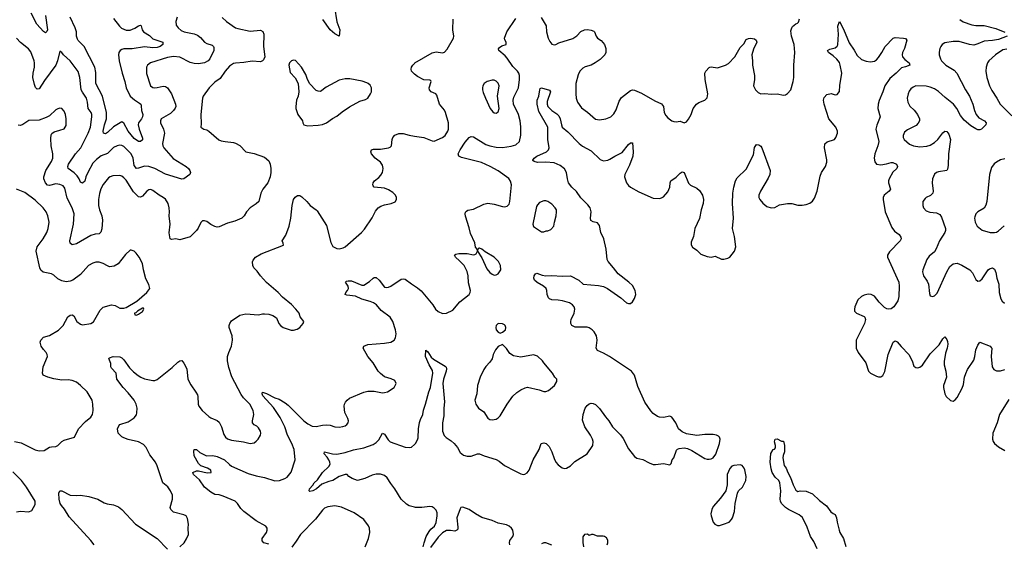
# Model space of a CAD drawing. Header units: inches. Extents: x 2220522 to 2384314, y 721474 to 893490.
# Tile 215 of 256: x 2296181 to 2305706, y 873644 to 878709. Entities that reach past the tile are written whole.
import ezdxf

# ---------------------------------------------------------------- set-up
doc = ezdxf.new("R2010")
doc.units = ezdxf.units.IN
doc.header["$MEASUREMENT"] = 0
doc.layers.add('C2897', color=7, linetype='Continuous')
doc.layers.add('C3807', color=7, linetype='Continuous')

msp = doc.modelspace()

# ---------------------------------------------------------------- linework, layer by layer
at = {"layer": 'C2897', "color": 5}
for points, elevation in [([(2296430.8, 878750), (2296450.2, 878610), (2296444.9, 878595.1), (2296430, 878580.9), (2296410, 878595.6), (2296345.9, 878665.9), (2296292.7, 878772.7)], 220), ([(2299227.1, 878830), (2299249.1, 878689.1), (2299277.1, 878610), (2299271.6, 878548.4), (2299230, 878572.7), (2299184.2, 878610), (2299113, 878710)], 260), ([(2297705.5, 878734.5), (2297690.4, 878690), (2297695.3, 878655.3), (2297715.5, 878630), (2297744.7, 878604.7), (2297773.4, 878590), (2297870, 878572.1), (2297899.6, 878559.6), (2297930, 878536.1), (2297970, 878491.4), (2297990, 878479), (2298042.3, 878462.3), (2298057.3, 878450), (2298059.3, 878439.3), (2298058.4, 878410), (2298019.6, 878330), (2298003.7, 878310), (2297970, 878290.9), (2297910, 878281.1), (2297870, 878283.7), (2297830, 878295.2), (2297730, 878346.6), (2297670, 878353.4), (2297610, 878341.8), (2297447.3, 878290), (2297418.4, 878270), (2297407.6, 878250), (2297408.4, 878188.4), (2297447, 878070), (2297470, 878051.8), (2297482, 878050), (2297510, 878051.2), (2297570, 878064.7), (2297590, 878063.6), (2297610, 878050.3), (2297650.1, 877990.1), (2297688, 877890), (2297690.2, 877870), (2297686, 877854), (2297668.8, 877830), (2297638.5, 877801.5), (2297550.4, 877750), (2297542, 877730), (2297543.1, 877710), (2297571.3, 877650), (2297581.8, 877610), (2297562.7, 877510), (2297567.1, 877487.1), (2297574.9, 877470), (2297664.8, 877364.8), (2297793, 877290), (2297813.4, 877270), (2297827.3, 877250), (2297832.1, 877232.1), (2297826, 877210), (2297770.4, 877169.6), (2297750, 877167.6), (2297590, 877214.2), (2297488.9, 877268.9), (2297430, 877289.2), (2297388.9, 877291.1), (2297330, 877271.9), (2297310, 877269.7), (2297290, 877298), (2297277.7, 877370), (2297260.3, 877410), (2297190, 877480.4), (2297170, 877491), (2297150, 877494.5), (2297124, 877490), (2297090, 877472.4), (2297030, 877413.7), (2296969.5, 877390.5), (2296922.6, 877357.4), (2296890, 877319.7), (2296840.6, 877230), (2296822, 877190), (2296810, 877146.6), (2296790, 877127), (2296770, 877136), (2296755.8, 877170), (2296737.2, 877197.2), (2296708.1, 877228.1), (2296649.5, 877270), (2296646.3, 877290), (2296654.3, 877310), (2296719.8, 877410), (2296772.2, 877470), (2296842.9, 877610), (2296865.8, 877670), (2296879.3, 877770), (2296878.7, 877790), (2296871, 877810), (2296843.9, 877850), (2296838.4, 877910), (2296828.3, 877948.3), (2296787.2, 878007.2), (2296776.8, 878030), (2296764.5, 878150), (2296746.2, 878206.2), (2296670.6, 878310.6), (2296606, 878370), (2296590, 878392.7), (2296570, 878404), (2296547.2, 878310), (2296530, 878267.1), (2296420.1, 878119.9), (2296370, 878040.9), (2296350, 878035.1), (2296333.7, 878053.7), (2296323, 878083), (2296309.8, 878150), (2296312.8, 878190), (2296325.6, 878250), (2296325.1, 878290), (2296321.7, 878310), (2296290, 878397.2), (2296265.7, 878425.7), (2296190, 878488), (2296148.8, 878528.8)], 240), ([(2298138.4, 878730), (2298180.4, 878690), (2298270, 878630.3), (2298290, 878622.4), (2298410, 878598.5), (2298510, 878608.5), (2298533.9, 878593.9), (2298543.1, 878570), (2298539, 878450), (2298552.6, 878350), (2298539.6, 878320.4), (2298530, 878309.5), (2298510, 878299.6), (2298430, 878306.6), (2298350, 878293.3), (2298270, 878289.6), (2298250, 878285.6), (2298210, 878258.7), (2298170, 878211.6), (2298119.7, 878140.3), (2298070, 878103.6), (2298012.4, 878050), (2297956.3, 877970), (2297948, 877950), (2297932.2, 877790), (2297937.3, 877702.7), (2297932, 877670), (2297962, 877650), (2297990, 877642), (2298010, 877630.5), (2298108, 877548), (2298130, 877537.6), (2298168.9, 877528.9), (2298250, 877520.5), (2298270, 877513), (2298310.2, 877490.2), (2298370, 877430.8), (2298450, 877414.9), (2298550, 877379.1), (2298590, 877342.8), (2298603.8, 877310), (2298611.6, 877270), (2298611.6, 877230), (2298604.2, 877190), (2298581.6, 877130), (2298532.4, 877070), (2298512.2, 877030), (2298495.5, 876950), (2298470, 876927), (2298410, 876889.6), (2298374.4, 876850), (2298353.4, 876810), (2298330, 876787.2), (2298261.4, 876758.6), (2298190, 876741.1), (2298110, 876704.4), (2298090, 876701.7), (2298067.7, 876707.7), (2298030, 876727.8), (2297990, 876757), (2297970, 876764.5), (2297950, 876763.7), (2297932.3, 876747.7), (2297907.1, 876692.9), (2297890.3, 876669.7), (2297830, 876609.6), (2297730, 876578.4), (2297690, 876589.3), (2297650, 876584), (2297638, 876590), (2297627.9, 876647.9), (2297637.3, 876730), (2297628.4, 876810), (2297631.1, 876850), (2297626.9, 876890), (2297616.3, 876930), (2297591, 876971), (2297569.7, 876989.7), (2297530, 877011.2), (2297470, 877056.9), (2297450, 877064.7), (2297430, 877063.6), (2297410.2, 877049.8), (2297370, 877002.6), (2297350, 876992.2), (2297330, 876994.5), (2297282.6, 877042.6), (2297210, 877155.8), (2297190, 877178.3), (2297170, 877193.7), (2297150, 877201.7), (2297081.8, 877198.2), (2297054.8, 877190), (2297040.2, 877179.8), (2296990, 877115.6), (2296967.6, 877072.4), (2296954.1, 877025.9), (2296944.6, 876970), (2296943.7, 876910), (2296952.5, 876870), (2296975.5, 876810), (2296981.7, 876770), (2296975.8, 876684.2), (2296967.5, 876652.5), (2296950, 876636.2), (2296910, 876632.6), (2296870, 876619.7), (2296730, 876540.5), (2296690, 876529.3), (2296668.2, 876548.2), (2296665.1, 876570), (2296702, 876730), (2296709, 876830), (2296689, 876890), (2296640.7, 876980.7), (2296619.2, 877079.3), (2296601.4, 877101.4), (2296570, 877114.7), (2296530, 877119.5), (2296470, 877105.3), (2296450, 877108.5), (2296430, 877129.7), (2296416.2, 877170), (2296415.3, 877190), (2296435, 877250), (2296490, 877337.6), (2296502.5, 877370), (2296502.5, 877410), (2296484.5, 877490), (2296481.7, 877558.3), (2296486.6, 877593.4), (2296493, 877607), (2296515.1, 877624.9), (2296570, 877638.4), (2296610, 877654), (2296630, 877684.7), (2296631.2, 877750), (2296622.9, 877790), (2296610, 877824), (2296589.3, 877849.3), (2296570, 877852.7), (2296550, 877846.6), (2296530, 877835.1), (2296470, 877779.5), (2296438.5, 877761.5), (2296370, 877737.7), (2296270, 877733.5), (2296210, 877693.3), (2296190, 877685.6), (2296167.2, 877687.2)], 260), ([(2297090, 878719.6), (2297145.8, 878645.8), (2297167.2, 878627.2), (2297210, 878608.8), (2297250, 878607.9), (2297295, 878625), (2297330, 878650.3), (2297350, 878656.4), (2297355.3, 878650), (2297365.2, 878610), (2297379.5, 878590), (2297436.8, 878556.8), (2297470, 878523.9), (2297566, 878490), (2297566.6, 878486.6), (2297566, 878470), (2297540.2, 878450), (2297510, 878439.6), (2297470, 878435.9), (2297390, 878446.3), (2297270, 878426.9), (2297190, 878425.7), (2297170, 878420.7), (2297151.8, 878410), (2297139.7, 878390), (2297136.9, 878370), (2297142.7, 878310), (2297171.1, 878190), (2297199.3, 878110), (2297210.2, 878050), (2297250, 877970.3), (2297292.8, 877932.8), (2297341.1, 877901.1), (2297352, 877890), (2297356.1, 877876.1), (2297359.5, 877830), (2297371.2, 877790), (2297370.2, 877770), (2297360.3, 877750), (2297330, 877712.3), (2297325.6, 877690), (2297335.8, 877650), (2297370, 877562), (2297370, 877546.6), (2297350, 877529.8), (2297330, 877529.8), (2297290, 877558.2), (2297230.6, 877630), (2297190, 877707), (2297170, 877719.3), (2297090, 877671), (2297030, 877617.1), (2297010, 877605.8), (2296991.2, 877611.2), (2296989.2, 877630), (2297001.4, 877690), (2297020.1, 877750), (2297022.2, 877810), (2296982.4, 877970), (2296916.2, 878090), (2296917, 878197), (2296907.8, 878247.8), (2296806, 878450), (2296746.7, 878506.7), (2296739.1, 878519.1), (2296731.8, 878550), (2296731.6, 878590), (2296719.3, 878630), (2296670, 878734)], 220), ([(2300000, 878182), (2299989.3, 878190), (2299972.7, 878210), (2299969.2, 878230), (2299972.7, 878250), (2299982.7, 878270), (2300000, 878286.3)], 260), ([(2297729, 873610), (2297773.2, 873650), (2297794.2, 873685.8), (2297812.7, 873730), (2297809.4, 873790), (2297814.5, 873830), (2297804.8, 873884.8), (2297790, 873909), (2297770, 873920.9), (2297670, 873946.6), (2297644, 873970), (2297636, 873990), (2297660.7, 874070), (2297658.4, 874110), (2297640.7, 874150), (2297613.6, 874190), (2297566, 874230), (2297511.9, 874391.9), (2297493.3, 874430), (2297440.3, 874500.3), (2297406, 874570), (2297378.7, 874598.7), (2297330, 874624.7), (2297230, 874648.4), (2297190, 874663.1), (2297170, 874674), (2297134.3, 874710), (2297126.3, 874750), (2297138.8, 874781.2), (2297150, 874791.7), (2297230, 874817.4), (2297290, 874858.4), (2297310, 874887.7), (2297315.4, 874904.6), (2297316, 874950), (2297307.1, 874990), (2297289.7, 875030), (2297230, 875100.5), (2297180.5, 875150), (2297121.6, 875230), (2297113.2, 875290), (2297070, 875338), (2297064, 875350), (2297062, 875382), (2297042, 875430), (2297050, 875438), (2297086, 875450), (2297150, 875447.3), (2297170, 875437.3), (2297190, 875418.8), (2297242.5, 875342.5), (2297282.4, 875302.4), (2297327, 875267), (2297354, 875250), (2297390, 875235.3), (2297470, 875217.1), (2297490, 875218), (2297510, 875228), (2297656.6, 875343.4), (2297710, 875396.3), (2297730, 875407.3), (2297750, 875411), (2297770, 875386), (2297797.1, 875330), (2297808.9, 875230), (2297835.8, 875175.8), (2297886.6, 875106.6), (2297900.7, 875080.7), (2297904.8, 875064.8), (2297906.9, 874990), (2297914, 874970), (2297946, 874930), (2298010, 874871.5), (2298030, 874857.3), (2298091.1, 874831.1), (2298110, 874816.4), (2298134.3, 874770), (2298155.5, 874695.5), (2298171.3, 874671.3), (2298190, 874655.8), (2298230, 874641.3), (2298345.3, 874625.3), (2298410, 874608.2), (2298450, 874616.3), (2298469.6, 874630.4), (2298487.7, 874652.3), (2298511.6, 874688.4), (2298514, 874710), (2298509.4, 874730), (2298490, 874761.2), (2298475.6, 874775.6), (2298449.3, 874790), (2298434.5, 874810), (2298431.8, 874830), (2298447.6, 874890), (2298438.9, 874930), (2298407.6, 874990), (2298347.6, 875050), (2298323.1, 875083.1), (2298232.9, 875252.9), (2298204.4, 875344.4), (2298191.6, 875410), (2298191.8, 875450), (2298203.6, 875490), (2298229.6, 875550), (2298238.7, 875610), (2298235.1, 875650), (2298208.3, 875730), (2298208.3, 875750), (2298214.7, 875770), (2298230, 875794.9), (2298309.7, 875850.3), (2298370, 875863.1), (2298490, 875854), (2298530, 875864), (2298550, 875864), (2298590, 875859.1), (2298630, 875847.7), (2298665.2, 875825.2), (2298686.8, 875770), (2298704.7, 875750), (2298730.9, 875730.9), (2298806.4, 875706.4), (2298830, 875704.7), (2298864.7, 875715.3), (2298890, 875731.3), (2298924, 875770), (2298929, 875790), (2298895.5, 875835.5), (2298885.2, 875870), (2298852.3, 875910), (2298810, 875952.7), (2298723.3, 876023.3), (2298681.2, 876070), (2298570, 876166), (2298510, 876232.3), (2298477.4, 876277.4), (2298446.6, 876310), (2298438, 876330), (2298433.6, 876366.4), (2298438.6, 876381.4), (2298462, 876410), (2298515.9, 876444.1), (2298732.7, 876527.3), (2298730, 876546), (2298719, 876570), (2298755.6, 876624.4), (2298787.7, 876712.3), (2298805.1, 876790), (2298816.2, 876910), (2298829.4, 876970), (2298846.8, 876993.2), (2298870, 877006.8), (2298890, 877006.8), (2298910, 876994.8), (2298958.8, 876950), (2298991, 876910), (2299050, 876871), (2299058.8, 876858.8), (2299150, 876718), (2299190, 876552), (2299210, 876516), (2299250, 876494.8), (2299270, 876491), (2299310, 876500.7), (2299330, 876510.8), (2299486, 876650), (2299516.6, 876683.4), (2299590, 876790.7), (2299622.4, 876857.6), (2299650, 876888.4), (2299675.1, 876904.9), (2299710, 876917.1), (2299775.3, 876930), (2299812, 876948), (2299825.2, 876970), (2299825.2, 876990), (2299817.2, 877010), (2299790, 877036), (2299750, 877062), (2299710, 877078.7), (2299610, 877089.5), (2299602, 877102), (2299598, 877110), (2299600.9, 877130), (2299612.7, 877150), (2299656.4, 877183.6), (2299675.5, 877204.5), (2299690, 877230.8), (2299696.8, 877270), (2299690, 877302.7), (2299671.8, 877331.8), (2299618.4, 877370), (2299583.6, 877410), (2299578, 877430), (2299584, 877450), (2299603.7, 877456.3), (2299670, 877456.5), (2299750, 877468.4), (2299765.4, 877474.6), (2299777, 877490), (2299784.2, 877550), (2299791.8, 877570), (2299809.8, 877590.2), (2299850, 877608.5), (2299890, 877608.7), (2299950, 877590.4), (2300000, 877583.3)], 260), ([(2296130, 874628.2), (2296194.7, 874614.7), (2296330, 874549.1), (2296370, 874537.8), (2296418.2, 874541.8), (2296470, 874573), (2296490, 874578), (2296530, 874578.8), (2296549.5, 874590.5), (2296589, 874630), (2296610, 874642.8), (2296710, 874672), (2296749.5, 874750.5), (2296818.9, 874821.1), (2296870, 874862.8), (2296884.5, 874890), (2296892, 874930), (2296889.4, 874990), (2296880.9, 875030), (2296835.1, 875110), (2296770.9, 875170.9), (2296730, 875201.6), (2296690, 875219.7), (2296650, 875226.3), (2296590, 875223.1), (2296510, 875234), (2296453.2, 875250), (2296409.5, 875270), (2296400.7, 875290), (2296406.6, 875350), (2296449.6, 875450), (2296447.3, 875470), (2296438, 875490), (2296410, 875517), (2296388.2, 875550), (2296379.6, 875590), (2296385.1, 875610), (2296410, 875638), (2296470, 875655.3), (2296555.9, 875704.1), (2296600.7, 875750), (2296646.9, 875833.1), (2296670, 875850.4), (2296690, 875853), (2296704.9, 875844.9), (2296734.6, 875790), (2296770, 875762.7), (2296790, 875757.4), (2296870, 875769.3), (2296894, 875786), (2296960.2, 875899.8), (2296990, 875926.7), (2297070, 875950.5), (2297103.4, 875943.4), (2297150, 875917.3), (2297190, 875919.6), (2297210, 875925.2), (2297314.3, 875985.7), (2297411.3, 876070), (2297440.9, 876110), (2297430, 876148), (2297401.5, 876201.5), (2297378.7, 876290), (2297369.6, 876349.6), (2297338.4, 876410), (2297309.2, 876450), (2297290, 876469.2), (2297261, 876479), (2297250, 876478), (2297203.4, 876436.6), (2297132.7, 876347.2), (2297094.9, 876325.1), (2297050, 876319.7), (2297030, 876326.3), (2296990, 876351.1), (2296950, 876362.6), (2296917.7, 876362.3), (2296890, 876355.1), (2296847.5, 876332.5), (2296770, 876244), (2296694.4, 876190), (2296670, 876179.2), (2296630, 876173.5), (2296590, 876181.7), (2296550, 876201.3), (2296510, 876237.6), (2296490, 876249.7), (2296407.9, 876267.9), (2296386.3, 876286.3), (2296376, 876310), (2296341.3, 876470), (2296351.5, 876510), (2296409.6, 876590), (2296443.6, 876650), (2296458, 876690), (2296464.7, 876750), (2296452.5, 876812.5), (2296437.6, 876850), (2296409.6, 876890), (2296330, 876962.4), (2296230, 877036), (2296150, 877069)], 280), ([(2298590, 873635.1), (2298544, 873650), (2298527.9, 873667.9), (2298528, 873690), (2298567.6, 873750), (2298573.6, 873770), (2298574, 873790), (2298561.2, 873810), (2298470, 873859.7), (2298350, 873952.1), (2298321, 873981), (2298289.1, 874029.1), (2298266, 874050), (2298150, 874101.2), (2298110, 874113.3), (2298070, 874117.4), (2298030, 874138), (2297967.7, 874187.7), (2297918.9, 874258.9), (2297863.7, 874310), (2297857.2, 874330), (2297890, 874343.8), (2297910, 874344.4), (2297994.5, 874325.5), (2298034, 874330), (2298029, 874350), (2297997.2, 874370), (2297934.3, 874394.3), (2297910, 874415.1), (2297869.8, 874489.8), (2297865.3, 874534.7), (2297870, 874551.3), (2297890, 874550.8), (2297922.3, 874522.3), (2297989.2, 874489.2), (2298050, 874494.1), (2298090, 874483.7), (2298160.9, 874450), (2298210, 874404.7), (2298231.4, 874391.4), (2298390, 874319.7), (2298470, 874295.6), (2298550, 874281.1), (2298649, 874249), (2298694, 874250), (2298745.2, 874270), (2298770, 874284.9), (2298807.3, 874332.7), (2298845.1, 874450), (2298837.3, 874550), (2298813.6, 874610), (2298773.3, 874690), (2298745, 874770), (2298702.3, 874862.3), (2298637.9, 874957.9), (2298534, 875070), (2298525.1, 875090), (2298530, 875104.7), (2298570, 875092.2), (2298650, 875052), (2298690, 875038), (2298750, 875002), (2298779, 874979), (2298930, 874829.1), (2298970, 874798.3), (2299010, 874776), (2299050, 874775.3), (2299110, 874788.2), (2299150, 874789.2), (2299185.2, 874785.2), (2299230, 874772), (2299271.5, 874768.5), (2299307.3, 874772.7), (2299330, 874780.7), (2299347.2, 874792.8), (2299357, 874810), (2299360.7, 874830), (2299355.6, 874850), (2299325.1, 874910), (2299318.7, 874970), (2299322, 874990), (2299332, 875010), (2299347.4, 875030), (2299370, 875047.2), (2299510, 875105.3), (2299550, 875114.3), (2299610, 875114.6), (2299690, 875098.4), (2299710, 875101.6), (2299739, 875110), (2299802, 875150), (2299822, 875190), (2299810, 875218), (2299774.8, 875234.8), (2299710, 875253.6), (2299670, 875285.6), (2299649.7, 875310), (2299601.7, 875390), (2299549.7, 875450), (2299504, 875530), (2299508.7, 875550), (2299550, 875568), (2299710, 875578.7), (2299770, 875590.4), (2299803.7, 875610), (2299816.2, 875630), (2299822.4, 875670), (2299816.9, 875710), (2299791.2, 875790), (2299763.5, 875830), (2299677.1, 875897.1), (2299633.6, 875950), (2299604.7, 875970), (2299570, 875984), (2299490, 876004), (2299430, 876034.7), (2299344.2, 876044.2), (2299329.5, 876049.5), (2299336, 876070), (2299351.4, 876088.6), (2299360.7, 876110), (2299357, 876130), (2299333.2, 876170), (2299342, 876178), (2299357, 876183), (2299390, 876182), (2299490, 876139.3), (2299510, 876140.5), (2299564.4, 876175.6), (2299599, 876210), (2299610, 876216.3), (2299630, 876215.5), (2299659.3, 876190), (2299710, 876123), (2299730, 876117.1), (2299750, 876120.5), (2299770, 876130.4), (2299870, 876199.3), (2299890, 876203), (2299910, 876198), (2299970, 876153), (2300000, 876134.3)], 240), ([(2300000, 873992.6), (2299950, 874006.4), (2299922.5, 874022.5), (2299870, 874069.6), (2299810.5, 874170.5), (2299770, 874222), (2299735.8, 874275.8), (2299710, 874299.7), (2299670, 874312.9), (2299628.2, 874311.8), (2299590, 874301.5), (2299520.7, 874270), (2299450, 874251.8), (2299398, 874270), (2299366, 874290), (2299348, 874308), (2299328.4, 874308.4), (2299270, 874289.4), (2299210, 874251.6), (2299170, 874242.6), (2299104.9, 874215.1), (2299050.7, 874170), (2299016, 874150), (2298986.3, 874146.3), (2298982, 874150), (2298984, 874170), (2299015.3, 874204.7), (2299029.7, 874230), (2299062.6, 874257.4), (2299109.7, 874330), (2299172.7, 874387.3), (2299183, 874410), (2299181.1, 874430), (2299170.8, 874450.8), (2299155.9, 874475.9), (2299125.6, 874510), (2299128.7, 874530), (2299207.8, 874507.8), (2299250, 874505.4), (2299330, 874520.8), (2299410, 874548.9), (2299510, 874566.8), (2299599.3, 874600.7), (2299630, 874617.8), (2299653.8, 874646.2), (2299690, 874710.5), (2299710, 874698.4), (2299746.2, 874646.2), (2299765.7, 874625.7), (2299910, 874573.4), (2299950, 874569.1), (2299970, 874575.3), (2300000, 874600.4)], 220), ([(2296150, 873948.2), (2296190, 873953.4), (2296270, 873948), (2296299.1, 873960.9), (2296330, 874018), (2296331.5, 874050), (2296248.5, 874188.5), (2296198.3, 874250), (2296114.9, 874334.9)], 280), ([(2296900.5, 873630), (2296870, 873671.5), (2296661, 873901), (2296614.4, 873974.4), (2296585.7, 874010), (2296574, 874030), (2296563.1, 874070), (2296560.7, 874130), (2296570, 874150.6), (2296590, 874152.7), (2296670.3, 874110.3), (2296730, 874105.7), (2296770, 874110.3), (2296850, 874095.8), (2296936, 874070), (2296997, 874037), (2297026.3, 874026.3), (2297090, 874015.3), (2297136.4, 873996.4), (2297170, 873970.4), (2297302, 873830), (2297510.4, 873690.4), (2297610, 873586)], 260), ([(2299521.6, 873610), (2299554.5, 873690), (2299569.3, 873750), (2299565.2, 873790), (2299554.2, 873814.2), (2299510, 873873.2), (2299417.5, 873937.5), (2299294.3, 873994.3), (2299230, 874005.4), (2299162.5, 873997.5), (2299130, 873982.9), (2299110, 873964.5), (2299041.4, 873878.6), (2298896.3, 873730), (2298855.6, 873664.4), (2298812.3, 873607.7)], 240)]:
    msp.add_lwpolyline(points, dxfattribs=dict(at, elevation=elevation))
at = {"layer": 'C2897', "color": 5, "elevation": 280}
for points in [[(2298830, 878317.2), (2298810, 878309), (2298791, 878290), (2298784.9, 878270), (2298798.5, 878198.5), (2298845.2, 878145.2), (2298873.4, 878090), (2298881.6, 878010), (2298874.9, 877970), (2298858, 877930), (2298853, 877870), (2298853, 877850), (2298872.8, 877792.8), (2298917.3, 877730), (2298921, 877710), (2298931.1, 877691.1), (2298970, 877682.8), (2299070, 877687.3), (2299110, 877694), (2299150, 877710.7), (2299206.2, 877753.8), (2299250, 877775.5), (2299301.5, 877818.5), (2299370, 877866), (2299470, 877920.5), (2299524.8, 877935.2), (2299549, 877950), (2299576, 877990), (2299582.7, 878010), (2299582.7, 878050), (2299570, 878075.3), (2299552.5, 878092.5), (2299538.6, 878098.6), (2299493.1, 878113.1), (2299375.8, 878135.8), (2299330, 878136.9), (2299270, 878123), (2299145.2, 878054.8), (2299090, 878012.7), (2299070, 878016), (2299050, 878025.2), (2298985.2, 878090), (2298961.3, 878141.3), (2298950, 878179), (2298906, 878250), (2298850, 878314)], [(2297370, 875919), (2297352, 875910), (2297321, 875890), (2297305.8, 875874.2), (2297292, 875870), (2297294, 875854), (2297310, 875852), (2297330, 875861), (2297370, 875886), (2297382, 875910), (2297377.2, 875917.2)]]:
    msp.add_lwpolyline(points, close=True, dxfattribs=at)
at = {"layer": 'C3807', "color": 5}
for points, elevation in [([(2300000, 876134.3), (2300030, 876115.5), (2300064.9, 876084.9), (2300177.3, 875950), (2300204, 875910), (2300230, 875887.3), (2300270, 875867.3), (2300310, 875870.8), (2300370, 875898.8), (2300439.1, 875980.9), (2300529.3, 876050.7), (2300539, 876070), (2300541.2, 876090), (2300524.2, 876164.2), (2300519.7, 876230), (2300510, 876273.2), (2300479.6, 876330), (2300436.4, 876376.4), (2300397.2, 876410), (2300388.7, 876430), (2300400.2, 876439.8), (2300430, 876447.3), (2300510, 876446), (2300570, 876434.8), (2300584, 876436), (2300597.2, 876442.8), (2300608.7, 876470), (2300608, 876490), (2300590, 876508), (2300582.7, 876550), (2300542, 876642), (2300530, 876695.3), (2300492.9, 876807.1), (2300489.4, 876830.6), (2300493.6, 876846.4), (2300502, 876858), (2300515.3, 876864.7), (2300570, 876877.1), (2300670, 876924.2), (2300710, 876934), (2300770, 876924.9), (2300850, 876902), (2300870, 876899.1), (2300896.2, 876903.8), (2300915.6, 876924.4), (2300922.9, 876950), (2300937.6, 877110), (2300927.9, 877147.9), (2300913.9, 877173.9), (2300810, 877248), (2300732.3, 877290), (2300648.3, 877328.3), (2300455.4, 877375.4), (2300429.7, 877390), (2300424, 877410), (2300442.7, 877450), (2300490, 877523.7), (2300530, 877568.4), (2300550, 877579.3), (2300570, 877574.4), (2300690, 877502), (2300730, 877487.2), (2300790, 877475.2), (2300850, 877471.5), (2300936, 877484), (2300980.5, 877499.5), (2301017, 877530), (2301028, 877592), (2301028.6, 877671.4), (2301022.2, 877730), (2301004.8, 877790), (2300959, 877890), (2300954.4, 877930), (2300961.6, 877958.4), (2301004.8, 878050), (2301017, 878130), (2301014.4, 878170), (2301008.7, 878190), (2300995.3, 878210), (2300950, 878254.2), (2300896.8, 878336.8), (2300878.1, 878358.1), (2300816, 878410), (2300814, 878426), (2300820.9, 878439.1), (2300843.7, 878456.3), (2300886, 878470), (2300888, 878490), (2300873.6, 878513.6), (2300869.3, 878530), (2300892.7, 878590), (2300981, 878719)], 240), ([(2300000, 878286.3), (2300004, 878290), (2300170, 878388), (2300210, 878398), (2300270, 878386.8), (2300290, 878394.8), (2300315.9, 878424.1), (2300376.2, 878530), (2300379.6, 878550), (2300371.2, 878611.2), (2300374.3, 878714.3)], 260), ([(2300000, 874600.4), (2300010, 874608.8), (2300030, 874643.8), (2300035, 874665), (2300037.5, 874750), (2300047.5, 874812.5), (2300057.2, 874842.8), (2300080.9, 874890), (2300087.1, 874932.9), (2300107.1, 874990), (2300138.4, 875110), (2300154.4, 875150), (2300178.5, 875290), (2300175.9, 875315.9), (2300142.3, 875370), (2300106.3, 875450), (2300110, 875511), (2300130, 875495.5), (2300163, 875443), (2300184.1, 875424.1), (2300296.9, 875356.9), (2300306.1, 875346.1), (2300310.2, 875330), (2300307.6, 875310), (2300280.7, 875230), (2300275.2, 875190), (2300291.1, 875011.1), (2300283.7, 874950), (2300283.6, 874876.4), (2300270.3, 874809.7), (2300272.6, 874730), (2300287.8, 874687.8), (2300307.2, 874667.2), (2300355.5, 874635.5), (2300384.6, 874610), (2300415.2, 874570), (2300442.7, 874522.7), (2300475.4, 874495.4), (2300510, 874485.4), (2300550, 874485.4), (2300610, 874507.8), (2300630, 874509), (2300673.4, 874490), (2300790, 874456.1), (2300818.8, 874438.8), (2300870, 874396), (2300970, 874343.7), (2301030, 874316.4), (2301050, 874310.4), (2301067.5, 874312.5), (2301090, 874324.9), (2301108.4, 874351.6), (2301148.7, 874450), (2301205.4, 874550), (2301224, 874610), (2301250, 874616.3), (2301274.8, 874610), (2301301.4, 874581.4), (2301328, 874528), (2301350, 874462.8), (2301366.4, 874430), (2301390, 874402), (2301430, 874373.4), (2301450, 874368), (2301470, 874370.8), (2301510, 874394.8), (2301550, 874434.8), (2301669.4, 874510.6), (2301724, 874590), (2301729.3, 874630), (2301723.7, 874650), (2301702.9, 874690), (2301648.9, 874768.9), (2301625.8, 874834.2), (2301631.8, 874890), (2301652.3, 874950), (2301670, 874977.3), (2301690, 874994), (2301710, 875000.7), (2301730, 874997.3), (2301750, 874987.3), (2301790, 874947.7), (2301847.9, 874867.9), (2301881.3, 874830), (2301917, 874770), (2301994.2, 874694.2), (2302018, 874658), (2302070, 874559.1), (2302130, 874484.7), (2302150, 874466), (2302210, 874456), (2302270, 874422.8), (2302310, 874407.7), (2302330, 874404.9), (2302410, 874416.3), (2302470, 874402), (2302483.1, 874416.9), (2302494, 874450), (2302509.4, 874470.6), (2302536, 874544), (2302545.2, 874554.8), (2302559, 874561), (2302610, 874567.7), (2302641.1, 874561.1), (2302682.3, 874542.3), (2302810, 874465.5), (2302830, 874459.1), (2302850, 874459.1), (2302870, 874460.7), (2302890, 874470.8), (2302914.7, 874505.3), (2302951.6, 874610), (2302957, 874650), (2302949.4, 874670), (2302939.7, 874679.7), (2302922, 874690), (2302890, 874697.6), (2302810, 874695.6), (2302730, 874685.1), (2302630, 874702), (2302590, 874723.7), (2302552.6, 874752.6), (2302529.4, 874810), (2302490, 874864), (2302470, 874873.2), (2302410, 874862), (2302370, 874862.9), (2302350, 874871.5), (2302310, 874900.5), (2302285.4, 874925.4), (2302227.1, 875010), (2302160, 875160), (2302127.8, 875270), (2302098.7, 875310), (2301885.6, 875450), (2301830, 875483.5), (2301769.4, 875510), (2301756.3, 875530), (2301767, 875610), (2301761.8, 875650), (2301739.3, 875690), (2301720.4, 875710), (2301690, 875727.8), (2301670, 875733.5), (2301556, 875736), (2301523.6, 875750), (2301512.8, 875770), (2301512.3, 875790), (2301516.8, 875810), (2301544.8, 875870), (2301551.1, 875910), (2301546.3, 875930), (2301530, 875949.6), (2301499.3, 875970), (2301430.4, 875989.6), (2301390, 875996.9), (2301330, 875997.6), (2301307.3, 876007.3), (2301298, 876018), (2301285.2, 876050), (2301281.2, 876090), (2301272.7, 876110), (2301249.2, 876130), (2301186.7, 876166.7), (2301161.2, 876190), (2301153.2, 876210), (2301157.2, 876230), (2301170, 876251.3), (2301183.7, 876256.3), (2301236.5, 876236.5), (2301270, 876232), (2301330, 876235.6), (2301430, 876226.3), (2301510, 876230.4), (2301590.6, 876190), (2301631.3, 876150), (2301779, 876139), (2301827.1, 876127.1), (2301868.7, 876108.7), (2301997.6, 876017.6), (2302050, 875971), (2302070, 875962.8), (2302090, 875962.8), (2302110, 875978), (2302130, 876011.3), (2302142, 876050), (2302135.6, 876090), (2302110, 876136), (2302074.5, 876170), (2301969.8, 876249.8), (2301925.6, 876310), (2301873, 876370), (2301865.1, 876390), (2301852.8, 876490), (2301830.8, 876590), (2301802, 876650), (2301790, 876718), (2301770, 876743.5), (2301730, 876752.4), (2301705.9, 876765.9), (2301703.8, 876790), (2301710.6, 876850), (2301698, 876890), (2301677.8, 876917.8), (2301610, 876986.4), (2301565.8, 877045.8), (2301521.7, 877090), (2301491.2, 877130), (2301479.1, 877170), (2301469.7, 877230), (2301450, 877267.3), (2301410, 877298.9), (2301350, 877323.1), (2301270, 877330.7), (2301190, 877326.9), (2301157.2, 877337.2), (2301146.2, 877346.2), (2301144.5, 877350), (2301158, 877370), (2301183, 877390), (2301276.9, 877430), (2301296.9, 877450), (2301303, 877470), (2301289.1, 877549.1), (2301288.7, 877670), (2301201.4, 877821.4), (2301185.5, 877890), (2301185.3, 877930), (2301203.1, 877970), (2301211.5, 878028.5), (2301216, 878044), (2301230, 878050.5), (2301307.5, 878027.5), (2301314.4, 878010), (2301283.4, 877916.6), (2301282.8, 877890), (2301291.5, 877870), (2301309.5, 877849.5), (2301330.3, 877830), (2301378.4, 877798.4), (2301397.2, 877777.2), (2301410.2, 877750), (2301420.9, 877690), (2301429.2, 877669.2), (2301484.9, 877624.9), (2301592.4, 877510), (2301626.2, 877486.2), (2301710, 877439.5), (2301795.6, 877355.6), (2301830, 877343), (2301869.6, 877350.3), (2301890, 877359.3), (2301937.2, 877390), (2302010, 877424.9), (2302070, 877500.5), (2302090, 877517.3), (2302110, 877516), (2302116.9, 877430), (2302112.3, 877390), (2302079.3, 877300.7), (2302035.5, 877210), (2302030.7, 877190), (2302050.6, 877130), (2302070, 877104), (2302090, 877088), (2302170, 877042), (2302310, 876982), (2302370, 876978), (2302390, 876986), (2302410, 876996), (2302450, 877044.7), (2302469.5, 877090), (2302472.3, 877130), (2302479, 877150), (2302530, 877184.9), (2302570, 877224.9), (2302590, 877235.5), (2302610.4, 877230.4), (2302650, 877127.3), (2302670, 877108.2), (2302730, 877078.4), (2302757, 877057), (2302786.3, 877010), (2302796.1, 876970), (2302792.8, 876930), (2302774.3, 876870), (2302755.8, 876784.2), (2302713.1, 876690), (2302698, 876610), (2302676.3, 876556.3), (2302676.3, 876530), (2302690, 876506.8), (2302730, 876478.8), (2302770, 876440.7), (2302830, 876419.1), (2302870, 876410.6), (2302910, 876420.7), (2302970, 876390.8), (2302991, 876391), (2303030, 876401.6), (2303050, 876413), (2303095.6, 876470), (2303108, 876510), (2303097.2, 876610), (2303076.1, 876690), (2303087.6, 876790), (2303075.5, 876930), (2303078.8, 877030), (2303087.8, 877090), (2303104, 877150), (2303121.1, 877178.9), (2303210, 877262), (2303278.2, 877401.8), (2303290, 877472), (2303310, 877502), (2303330, 877498), (2303350, 877486), (2303359.1, 877470), (2303440.4, 877250), (2303437, 877210), (2303423, 877177), (2303347.4, 877050), (2303330.4, 877010), (2303332.2, 876990), (2303340.3, 876970), (2303370, 876932.7), (2303410, 876900.4), (2303452, 876888), (2303487.2, 876892.8), (2303530, 876916.4), (2303610, 876930.2), (2303650, 876929.1), (2303710, 876915.9), (2303750, 876913), (2303790, 876919.7), (2303825.9, 876934.1), (2303850, 876953.4), (2303870, 876983.8), (2303895.9, 877050), (2303924.4, 877195.6), (2303938.9, 877230), (2303975.8, 877290), (2303988.6, 877330), (2303988.3, 877351.7), (2303966.2, 877470), (2303971.1, 877508.9), (2303992.3, 877527.7), (2304062.7, 877550), (2304076.9, 877570), (2304091.3, 877610), (2304093, 877630), (2304076.9, 877670), (2304009.7, 877750), (2303964.4, 877890), (2303956.2, 877930), (2303963.6, 877956.4), (2303990, 877986), (2304030, 877994), (2304070, 877981), (2304090, 877984.7), (2304110, 878014), (2304113.6, 878073.6), (2304133.6, 878190), (2304118.7, 878270), (2304110, 878293.2), (2304086.7, 878326.7), (2304050, 878359.3), (2304005.2, 878390), (2303995.3, 878410), (2304016.5, 878423.5), (2304070, 878437.3), (2304087.6, 878452.4), (2304094.2, 878465.9), (2304101.3, 878570), (2304094, 878646), (2304110, 878691.3), (2304150, 878617.1), (2304205.7, 878485.7), (2304254.2, 878414.2), (2304281.3, 878361.3), (2304323.2, 878323.2), (2304368.2, 878308.2), (2304410, 878302.3), (2304450, 878308.9), (2304470, 878320.3), (2304490, 878341.3), (2304522.2, 878390), (2304553.7, 878450), (2304630, 878530.4), (2304650, 878537.1), (2304730.4, 878530.4), (2304750, 878526.8), (2304764, 878510), (2304741.7, 878430), (2304721.7, 878390), (2304716.5, 878370), (2304719.5, 878350), (2304742, 878322), (2304784, 878290), (2304791.3, 878270), (2304750, 878251.8), (2304710, 878243.6), (2304659.3, 878190), (2304599.2, 878140.8), (2304550.1, 878069.9), (2304530, 878009.5), (2304493.9, 877926.1), (2304484.1, 877890), (2304481.1, 877850), (2304505.7, 877770), (2304471.4, 877688.6), (2304464.1, 877650), (2304490.8, 877530), (2304483.2, 877490), (2304452.7, 877410), (2304447.3, 877370), (2304453.5, 877333.5), (2304470.3, 877310.3), (2304510, 877305.3), (2304565.2, 877314.8), (2304610, 877328.8), (2304627.3, 877327.3), (2304662, 877310), (2304673, 877290), (2304665.5, 877270), (2304627.2, 877232.8), (2304591.8, 877170), (2304584.9, 877150), (2304584.9, 877130), (2304603.8, 877070), (2304593, 877050), (2304543.8, 877010), (2304534.9, 876990), (2304532.7, 876970), (2304554.6, 876850), (2304617.5, 876697.5), (2304643.5, 876663.5), (2304687.7, 876630), (2304705.8, 876605.8), (2304708, 876590), (2304699.3, 876570), (2304596.5, 876463.5), (2304576.3, 876430), (2304574.9, 876410), (2304684.9, 876170), (2304688.5, 876130), (2304686.4, 876030), (2304674.4, 875990), (2304635.5, 875930), (2304610, 875912), (2304590, 875909.5), (2304570, 875912), (2304545.6, 875925.6), (2304494.9, 875974.9), (2304450, 876033.3), (2304419, 876050), (2304390, 876052.4), (2304350, 876043), (2304324, 876030), (2304290, 875999.3), (2304259.3, 875930), (2304255.5, 875910), (2304258, 875890), (2304276, 875870), (2304350, 875839.1), (2304358, 875830), (2304363.8, 875810), (2304352.4, 875770), (2304273.4, 875610), (2304273.4, 875530), (2304293.4, 875490), (2304364.9, 875390), (2304391, 875310), (2304411.3, 875290), (2304470, 875260.7), (2304490, 875253.4), (2304510, 875255.5), (2304530, 875267.7), (2304550, 875307.3), (2304581.1, 875470), (2304630, 875590.7), (2304650, 875602), (2304670, 875592.7), (2304707.5, 875547.5), (2304783.1, 875470), (2304813.7, 875410), (2304830, 875356), (2304850, 875343), (2304870, 875340.5), (2304890, 875347.7), (2304914.6, 875365.4), (2304990, 875475.5), (2305076.4, 875563.6), (2305110, 875622), (2305130, 875642), (2305150, 875614), (2305156.3, 875596.3), (2305158, 875570), (2305152.7, 875532.7), (2305136.9, 875483.1), (2305123.9, 875403.9), (2305123.7, 875370), (2305139.5, 875310), (2305146.7, 875250), (2305118.3, 875170), (2305116.5, 875150), (2305130.3, 875090.3), (2305143, 875063), (2305184.1, 875024.1), (2305210, 875018.8), (2305230, 875030.7), (2305250, 875054), (2305296.8, 875143.2), (2305310, 875181), (2305321.3, 875250), (2305332.8, 875287.2), (2305350, 875326), (2305410, 875414), (2305421, 875450), (2305430, 875514), (2305450, 875559.1), (2305470, 875591), (2305570, 875550.7), (2305579.3, 875539.3), (2305584, 875530), (2305579.5, 875450), (2305586.7, 875350), (2305604.6, 875324.6), (2305630, 875312.4), (2305670, 875313.1), (2305710, 875324.9)], 220), ([(2301225.3, 878730), (2301272.4, 878650), (2301276.5, 878590), (2301294.6, 878530), (2301310, 878496.3), (2301330, 878470.5), (2301350, 878463.8), (2301368.1, 878468.1), (2301396.8, 878483.2), (2301532.1, 878527.9), (2301570, 878552.6), (2301610, 878593), (2301646, 878610), (2301672.3, 878612.3), (2301708.7, 878608.7), (2301736.4, 878596.4), (2301742.8, 878590), (2301756, 878550), (2301770, 878531.3), (2301805.8, 878505.8), (2301837.3, 878470), (2301850.7, 878429.3), (2301851, 878390), (2301841, 878370), (2301796.7, 878323.3), (2301747.3, 878290), (2301710.2, 878269.8), (2301650, 878251.1), (2301630, 878240.5), (2301599.5, 878210), (2301583.7, 878176.3), (2301560.3, 878090), (2301559.3, 877990), (2301563.8, 877950), (2301578.4, 877910), (2301614.7, 877854.7), (2301674.8, 877814.8), (2301750, 877746.4), (2301790, 877738.4), (2301850, 877750.5), (2301899, 877770), (2301930, 877798.8), (2301950, 877836), (2301979.1, 877920.9), (2302002.6, 877957.4), (2302090, 878024.9), (2302110, 878028.8), (2302130, 878026.3), (2302196.8, 877996.8), (2302324.4, 877924.4), (2302390, 877894), (2302410.5, 877870), (2302416.3, 877810), (2302430, 877781), (2302450, 877758.8), (2302490, 877731), (2302510, 877722.8), (2302530, 877721), (2302570, 877726), (2302610, 877711.3), (2302630, 877721), (2302650, 877746), (2302676.2, 877790), (2302694.5, 877850), (2302729.4, 877890), (2302750, 877907.7), (2302809.4, 877930.6), (2302830, 877951.3), (2302836.9, 877990), (2302811.5, 878131.5), (2302809.6, 878190), (2302817.2, 878210), (2302850, 878246.8), (2302858, 878250), (2302870, 878252.7), (2302930, 878244.4), (2303010, 878268.7), (2303036.6, 878283.4), (2303099.7, 878350), (2303150, 878439.1), (2303185.8, 878474.2), (2303210, 878516), (2303230, 878526), (2303250, 878530.8), (2303290, 878524.7), (2303304.7, 878510), (2303310.5, 878490.5), (2303278, 878422), (2303264.9, 878370), (2303270.4, 878310), (2303268.4, 878270), (2303290.7, 878170), (2303290.6, 878130), (2303280.5, 878070), (2303299.1, 878030), (2303324.4, 878004.4), (2303350, 877993), (2303390, 877994.9), (2303450, 877988.2), (2303510, 877990.7), (2303570, 877978), (2303590, 877982), (2303610, 877996), (2303640.9, 878030), (2303663.7, 878110), (2303669.5, 878150), (2303669.4, 878270), (2303680.7, 878390), (2303674.3, 878470), (2303645.6, 878550), (2303640.5, 878599.5), (2303649.5, 878630), (2303658.3, 878641.7), (2303690, 878667.3), (2303706.6, 878673.4), (2303715.6, 878684.4), (2303723.9, 878716.1)], 240), ([(2305276.9, 878710), (2305308.9, 878688.9), (2305390, 878657.8), (2305430, 878651.5), (2305510, 878653.4), (2305624, 878624), (2305710, 878588.7)], 240), ([(2305734.4, 878550), (2305650, 878517.5), (2305590, 878506.7), (2305510, 878501.4), (2305450, 878474), (2305410, 878463.4), (2305370, 878467.3), (2305270, 878496.8), (2305210, 878496.5), (2305130, 878483.1), (2305105.3, 878470), (2305090.3, 878450), (2305082.4, 878430), (2305075.1, 878395.1), (2305075.3, 878370), (2305087.6, 878330), (2305099.5, 878310), (2305139.5, 878270), (2305220.3, 878220.3), (2305247.3, 878190), (2305331.2, 878030), (2305368.9, 877968.9), (2305402.6, 877890), (2305416.2, 877830), (2305432.6, 877792.6), (2305460.4, 877760.4), (2305514.8, 877730), (2305531, 877710), (2305526.8, 877690), (2305484.7, 877650), (2305470, 877643.7), (2305450, 877642.9), (2305430, 877651.5), (2305382, 877682), (2305316.3, 877736.3), (2305281, 877781), (2305245.1, 877850), (2305214.3, 877890), (2305134.5, 877954.5), (2305070, 878014.7), (2305030, 878039.3), (2304990, 878055.3), (2304950, 878064.8), (2304850, 878069.7), (2304822.6, 878057.4), (2304801.1, 878038.9), (2304784.2, 878015.8), (2304774.6, 877990), (2304767.2, 877950), (2304772.4, 877910), (2304793, 877873), (2304832.7, 877832.7), (2304866, 877790), (2304883.8, 877750), (2304883.8, 877730), (2304873.8, 877706.2), (2304854.7, 877685.3), (2304770, 877642.9), (2304740.7, 877619.3), (2304726, 877590), (2304726, 877570), (2304735.5, 877550), (2304790, 877505.3), (2304826, 877490), (2304890, 877478.3), (2304955.1, 877484.9), (2304990, 877494.4), (2305030, 877519.3), (2305061.6, 877550), (2305110, 877614), (2305130, 877630.7), (2305150, 877626), (2305170, 877601), (2305185.5, 877550), (2305166, 877410), (2305163.1, 877296.9), (2305157.3, 877262.7), (2305150, 877249.5), (2305070, 877237.4), (2305049.2, 877230.8), (2305030, 877214), (2305010.3, 877169.7), (2305009.1, 877129.1), (2305017.1, 877050), (2305013.4, 877030), (2304992.1, 877007.9), (2304950, 876989.3), (2304939.9, 876980.1), (2304919.1, 876950), (2304916.3, 876930), (2304917.3, 876910), (2304924.9, 876890), (2304950, 876860.7), (2304986.9, 876846.9), (2305050, 876842), (2305082.8, 876822.8), (2305098.8, 876798.8), (2305137.4, 876690), (2305136.9, 876670), (2305130.3, 876650), (2305079.6, 876570), (2305048.1, 876491.9), (2305030, 876464.5), (2304979.9, 876420.1), (2304955.5, 876390), (2304918.4, 876290), (2304914.4, 876270), (2304923.7, 876230), (2304959.2, 876179.2), (2304971.7, 876150), (2304981.3, 876061.3), (2304990, 876038), (2305010, 876030.8), (2305030, 876036.3), (2305055.9, 876064.1), (2305149.3, 876270.7), (2305178.6, 876321.4), (2305210, 876347.2), (2305250, 876352), (2305295.8, 876335.8), (2305373, 876290), (2305399.3, 876259.3), (2305430, 876196), (2305450, 876180.7), (2305470, 876184), (2305490, 876202), (2305550, 876287.7), (2305562.3, 876297.7), (2305590, 876308), (2305610, 876296.3), (2305624.8, 876264.8), (2305633.1, 876210), (2305651.5, 876151.5), (2305655.3, 876070), (2305672, 876010), (2305686.1, 875986.1), (2305706.2, 875966.2)], 240), ([(2305730, 878422.4), (2305690, 878415.6), (2305619.5, 878370), (2305557, 878310), (2305543.1, 878290), (2305528.7, 878250), (2305526.7, 878210), (2305537.6, 878150), (2305561.3, 878070), (2305583.7, 878023.7), (2305633.4, 877950), (2305666.3, 877890), (2305777.1, 877777.1)], 260), ([(2300000, 877583.3), (2300090, 877570.6), (2300170, 877536.3), (2300190, 877533.4), (2300272, 877570), (2300295.6, 877590), (2300322.4, 877630), (2300328, 877650), (2300329.7, 877709.7), (2300301.6, 877810), (2300290, 877832.7), (2300242, 877890), (2300217.1, 877977.1), (2300206, 877990), (2300162.7, 878010), (2300144.2, 878030), (2300143, 878050), (2300162, 878110), (2300157.7, 878117.7), (2300150, 878122), (2300090, 878126.3), (2300030, 878159.6), (2300000, 878182)], 260), ([(2305710, 877362.6), (2305670, 877352.6), (2305629.1, 877330.9), (2305606.7, 877313.3), (2305582, 877278), (2305562.6, 877210), (2305536, 876950), (2305526.5, 876913.5), (2305510, 876887), (2305451, 876850), (2305431, 876830), (2305419.8, 876800.2), (2305417.3, 876790), (2305424.9, 876750), (2305444, 876710), (2305492.4, 876672.4), (2305570, 876650.4), (2305610, 876648.7), (2305630, 876653.7), (2305650, 876665.7), (2305705.9, 876714.1)], 260), ([(2305750, 875033.3), (2305659.7, 874890), (2305637.3, 874810), (2305595.8, 874710), (2305591.7, 874651.7), (2305597.1, 874630), (2305610.6, 874610), (2305650, 874575.5), (2305710, 874540.5)], 220), ([(2303896.1, 873590), (2303862.8, 873662.8), (2303829.9, 873710), (2303799.4, 873799.4), (2303753.7, 873893.7), (2303719.9, 873919.9), (2303617.2, 873970), (2303588.5, 873990), (2303549.7, 874030), (2303541.3, 874050), (2303538, 874070), (2303542.4, 874150), (2303532.8, 874230), (2303524.2, 874250), (2303490, 874283.5), (2303461.6, 874330), (2303450, 874365.2), (2303442, 874430), (2303447.7, 874512.3), (2303469.5, 874550.5), (2303484, 874556), (2303492.3, 874567.7), (2303492.3, 874590), (2303484.2, 874624.2), (2303489.6, 874650), (2303510, 874653), (2303550, 874631.3), (2303570, 874632), (2303578, 874590), (2303578.8, 874530), (2303565.5, 874494.5), (2303562.6, 874470), (2303577.1, 874397.1), (2303594.8, 874370), (2303610.8, 874330), (2303639, 874279), (2303662, 874210), (2303690, 874158), (2303710, 874146), (2303730, 874151.3), (2303790, 874146.8), (2303850, 874122.8), (2303919, 874059), (2303986.6, 874006.6), (2304028.3, 873948.3), (2304050, 873931), (2304070, 873922), (2304082.8, 873890), (2304088, 873850), (2304107.7, 873770), (2304114.9, 873750), (2304150, 873690.8), (2304173.4, 873613.4)], 180), ([(2300083.7, 873610), (2300092.8, 873650), (2300114.5, 873710), (2300141, 873759), (2300158.7, 873781.3), (2300193.2, 873810), (2300210, 873844.9), (2300221.1, 873910), (2300219.1, 873939.1), (2300210, 873965.1), (2300190, 873985.4), (2300170, 873996), (2300150, 873999.2), (2300070, 873989.8), (2300010, 873989.8), (2300000, 873992.6)], 220), ([(2300921.6, 873630), (2300918.5, 873650), (2300922.8, 873670), (2300952.6, 873710), (2300959.1, 873730), (2300952.4, 873770), (2300939.1, 873790), (2300917.4, 873810), (2300890, 873822.3), (2300810, 873838.8), (2300750, 873864.5), (2300653, 873893), (2300589.7, 873929.7), (2300530, 873971.8), (2300467.9, 873992.1), (2300450, 873989), (2300442.8, 873977.2), (2300410.4, 873890), (2300420.7, 873799.3), (2300418.5, 873781.5), (2300411.3, 873770), (2300390, 873762.7), (2300350, 873769.4), (2300310, 873769.4), (2300270, 873744.2), (2300230, 873702.4), (2300156.2, 873603.8)], 220), ([(2301863.6, 873630), (2301869.6, 873650), (2301870, 873674), (2301857.4, 873697.4), (2301839, 873710), (2301826.4, 873713.6), (2301770, 873712.7), (2301730, 873729), (2301711.3, 873728.7), (2301690, 873718), (2301673.2, 873733.2), (2301646, 873730), (2301630, 873706), (2301627.3, 873690), (2301628.1, 873651.9), (2301635.5, 873610)], 220), ([(2301330, 873624.7), (2301270, 873647.3), (2301250, 873647), (2301230, 873638.4)], 220)]:
    msp.add_lwpolyline(points, dxfattribs=dict(at, elevation=elevation))
for points, elevation in [([(2300770, 878122), (2300750, 878122), (2300704.7, 878110), (2300674.8, 878090), (2300662, 878070), (2300657.3, 878050), (2300658.8, 878030), (2300664.5, 878004.5), (2300686.8, 877950), (2300732.7, 877850), (2300757.7, 877817.7), (2300770, 877808), (2300790, 877803), (2300810, 877818.8), (2300818.3, 877850), (2300802.9, 877970), (2300819.7, 878070), (2300810, 878096), (2300790, 878114.5)], 260), ([(2301270, 876957.2), (2301250, 876957.2), (2301210, 876939), (2301190, 876919), (2301179.3, 876900.7), (2301143.8, 876730), (2301150, 876707.7), (2301230, 876656), (2301250, 876656), (2301274, 876666), (2301290, 876666.8), (2301320.5, 876679.5), (2301349.6, 876710), (2301355.1, 876750), (2301371.8, 876810), (2301375.1, 876850), (2301372.3, 876870), (2301360.9, 876890), (2301330, 876923.7), (2301290, 876949.3)], 240), ([(2300630, 876499), (2300622, 876498), (2300612, 876490), (2300611.3, 876470), (2300650, 876406), (2300700, 876300), (2300730, 876263.1), (2300750, 876247), (2300770, 876238.7), (2300790, 876241.3), (2300810, 876250.5), (2300835.4, 876290), (2300833.7, 876330), (2300814, 876370), (2300770, 876412.2), (2300682.7, 876462.7), (2300650, 876489.2)], 240), ([(2300810, 875769), (2300791, 875750), (2300786.8, 875730), (2300791, 875710), (2300810, 875684.7), (2300830, 875678), (2300850, 875686), (2300879.3, 875710), (2300883.7, 875730), (2300876, 875750), (2300870, 875757.2), (2300850, 875765.2)], 240), ([(2300850, 875568), (2300810, 875548), (2300784.5, 875515.5), (2300762.8, 875470), (2300753, 875427), (2300730, 875395.3), (2300690, 875355.3), (2300670, 875324), (2300636.4, 875250), (2300610.5, 875170), (2300602, 875090), (2300584, 875030), (2300594.8, 874990), (2300618, 874950), (2300670, 874916), (2300710, 874854.8), (2300730, 874842.8), (2300750, 874838.8), (2300790, 874846), (2300810, 874856), (2300830, 874878), (2300897.2, 874990), (2300951.4, 875068.6), (2300990, 875104), (2301030, 875128), (2301070, 875148.2), (2301093.8, 875153.8), (2301207.5, 875127.5), (2301250, 875111.3), (2301270, 875111.3), (2301298, 875122), (2301355.3, 875170), (2301378, 875210), (2301378, 875230), (2301358, 875250), (2301335.3, 875290), (2301250, 875389.2), (2301238, 875410), (2301190, 875454.5), (2301150, 875465.6), (2301030, 875444.7), (2300958.7, 875458.7), (2300921.2, 875481.2), (2300889.3, 875529.3)], 240), ([(2303150, 874404.5), (2303090, 874397), (2303070, 874389.3), (2303050, 874369), (2303024, 874310), (2303023.8, 874210), (2303010.4, 874150), (2302960.4, 874079.6), (2302890, 874001.2), (2302874.9, 873970), (2302868.2, 873930), (2302870.6, 873910), (2302890.7, 873850), (2302904, 873830), (2302930, 873816.3), (2302950, 873815.5), (2302990, 873828.2), (2303042.7, 873850), (2303066.6, 873873.4), (2303076.2, 873890), (2303096.3, 873950), (2303100.7, 874030), (2303123.7, 874130), (2303135.1, 874150), (2303171.8, 874188.2), (2303206, 874250), (2303208, 874290), (2303195.2, 874355.2), (2303189.6, 874370), (2303170, 874395.1)], 220)]:
    msp.add_lwpolyline(points, close=True, dxfattribs=dict(at, elevation=elevation))

doc.saveas('drawing.dxf')
